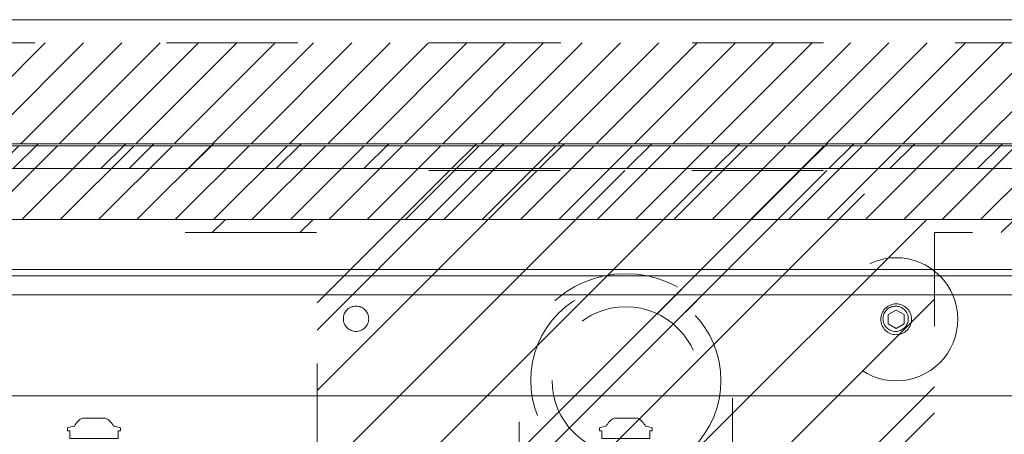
# Model space of a CAD drawing. Header units: inches. Extents: x -490 to -273, y -225 to 16.
# Tile 59 of 67: x -369.65 to -359.66, y 12.03 to 16.24. Entities that reach past the tile are written whole.
import ezdxf

# ---------------------------------------------------------------- set-up
doc = ezdxf.new("R2010")
doc.units = ezdxf.units.IN
doc.header["$LTSCALE"] = 32
doc.header["$MEASUREMENT"] = 0
doc.header["$PDMODE"] = 1
doc.header["$PDSIZE"] = -2
doc.linetypes.add('Dash Style-1', pattern=[0.083328, 0.041656, -0.041672])
for name, color, linetype, lineweight in [('DashLine', 7, 'Dash Style-1', 13), ('DashLineFill', 7, 'Dash Style-1', 13), ('Drawing', 7, 'Continuous', 18), ('Metal-Black', 7, 'Continuous', 18), ('None', 7, 'Continuous', 18), ('SolidLine', 7, 'Continuous', 15), ('Wood_1-H', 7, 'Continuous', 13)]:
    doc.layers.add(name, color=color, linetype=linetype, lineweight=lineweight)
doc.layers.add('Electrical', color=1, linetype='Dash Style-1', lineweight=15, true_color=0xff0000)
pattern_1 = [(45, (0, 0), (-0.3333333, -0.7222222), [])]
pattern_2 = [(45, (0, 0), (-1.613016, 1.935715), []), (45, (-1.0608, 1.0608), (-0.472346, 0.4167613), [])]

# ---------------------------------------------------------------- blocks, each defined once
blk = doc.blocks.new('Group-2')
at = {"layer": 'Electrical', "linetype": 'Continuous', "lineweight": 5, "true_color": 0xdd0000}
h = blk.add_hatch(dxfattribs=at)
h.set_pattern_fill('ElectricalHatch', color=12, style=0, pattern_type=2)
h.set_pattern_definition(pattern_1)
h.paths.add_polyline_path([(72.0079, 0), (102.0472, 0), (102.0472, -1.0236), (72.0079, -1.0236)])
at = {"layer": 'Electrical', "flags": 128}
blk.add_lwpolyline([(72.0079, 0), (102.0472, 0), (102.0472, -1.0236), (72.0079, -1.0236)], close=True, dxfattribs=at)
blk = doc.blocks.new('Group-3')
at = {"layer": 'SolidLine', "flags": 128}
blk.add_lwpolyline([(0, 0.2362), (108, 0.2362), (108, -2.3622), (0, -2.3622)], close=True, dxfattribs=at)
at = {"layer": 'None'}
blk.add_blockref('Group-2', (0, 0), dxfattribs=at)
blk = doc.blocks.new('SL Wall Panel (2D)')
at = {"layer": 'None'}
blk.add_blockref('Group-3', (0, 0), dxfattribs=at)
at = {"layer": 'Drawing', "color": 0, "flags": 1}
for tag in ['Tag', 'Catalog', 'Option1', 'Option2', 'Option3', 'Option4', 'Option5', 'Option6', 'Option7', 'Option8', 'Option9', 'Option10', 'Option11', 'Option12', 'Custom', 'FinishGroup', 'Discount', 'Item2', 'Item3', 'Item6', 'Item8', 'Item9', 'Item10', 'Item12', 'Item13', 'Item16', 'Item18', 'Item19', 'Item20', 'Item21', 'Item22', 'Item23', 'Item24', 'Item25', 'Item1', 'Item4', 'Item5', 'Item7', 'Item11', 'Item14', 'Item15', 'Item17']:
    blk.add_attdef(tag, (-129.9955, -211.5709), '', height=0.00709, dxfattribs=at)
blk = doc.blocks.new('1BP8DW-Leveler (2D)')
at = {"layer": 'DashLine', "flags": 128}
for points in [[(0.625, 0), (0.622, -0.0613), (0.613, -0.1219), (0.5981, -0.1814), (0.5774, -0.2392), (0.5512, -0.2946), (0.5197, -0.3472), (0.4831, -0.3965), (0.4419, -0.4419), (0.3965, -0.4831), (0.3472, -0.5197), (0.2946, -0.5512), (0.2392, -0.5774), (0.1814, -0.5981), (0.1219, -0.613), (0.0613, -0.622), (0, -0.625), (-0.0613, -0.622), (-0.1219, -0.613), (-0.1814, -0.5981), (-0.2392, -0.5774), (-0.2946, -0.5512), (-0.3472, -0.5197), (-0.3965, -0.4831), (-0.4419, -0.4419), (-0.4831, -0.3965), (-0.5197, -0.3472), (-0.5512, -0.2946), (-0.5774, -0.2392), (-0.5981, -0.1814), (-0.613, -0.1219), (-0.622, -0.0613), (-0.625, 0), (-0.622, 0.0613), (-0.613, 0.1219), (-0.5981, 0.1814), (-0.5774, 0.2392), (-0.5512, 0.2946), (-0.5197, 0.3472), (-0.4831, 0.3965), (-0.4419, 0.4419), (-0.3965, 0.4831), (-0.3472, 0.5197), (-0.2946, 0.5512), (-0.2392, 0.5774), (-0.1814, 0.5981), (-0.1219, 0.613), (-0.0613, 0.622), (0, 0.625), (0.0613, 0.622), (0.1219, 0.613), (0.1814, 0.5981), (0.2392, 0.5774), (0.2946, 0.5512), (0.3472, 0.5197), (0.3965, 0.4831), (0.4419, 0.4419), (0.4831, 0.3965), (0.5197, 0.3472), (0.5512, 0.2946), (0.5774, 0.2392), (0.5981, 0.1814), (0.613, 0.1219), (0.622, 0.0613)], [(0, 0.1562), (0.0153, 0.1555), (0.0305, 0.1532), (0.0454, 0.1495), (0.0598, 0.1444), (0.0737, 0.1378), (0.0868, 0.1299), (0.0991, 0.1208), (0.1105, 0.1105), (0.1208, 0.0991), (0.1299, 0.0868), (0.1378, 0.0737), (0.1444, 0.0598), (0.1495, 0.0454), (0.1532, 0.0305), (0.1555, 0.0153), (0.1562, 0), (0.1555, -0.0153), (0.1532, -0.0305), (0.1495, -0.0454), (0.1444, -0.0598), (0.1378, -0.0737), (0.1299, -0.0868), (0.1208, -0.0991), (0.1105, -0.1105), (0.0991, -0.1208), (0.0868, -0.1299), (0.0737, -0.1378), (0.0598, -0.1444), (0.0454, -0.1495), (0.0305, -0.1532), (0.0153, -0.1555), (0, -0.1562), (-0.0153, -0.1555), (-0.0305, -0.1532), (-0.0454, -0.1495), (-0.0598, -0.1444), (-0.0737, -0.1378), (-0.0868, -0.1299), (-0.0991, -0.1208), (-0.1105, -0.1105), (-0.1208, -0.0991), (-0.1299, -0.0868), (-0.1378, -0.0737), (-0.1444, -0.0598), (-0.1495, -0.0454), (-0.1532, -0.0305), (-0.1555, -0.0153), (-0.1562, 0), (-0.1555, 0.0153), (-0.1532, 0.0305), (-0.1495, 0.0454), (-0.1444, 0.0598), (-0.1378, 0.0737), (-0.1299, 0.0868), (-0.1208, 0.0991), (-0.1105, 0.1105), (-0.0991, 0.1208), (-0.0868, 0.1299), (-0.0737, 0.1378), (-0.0598, 0.1444), (-0.0454, 0.1495), (-0.0305, 0.1532), (-0.0153, 0.1555)], [(0, 0.0937), (-0.0812, 0.0469), (-0.0812, -0.0469), (0, -0.0938), (0.0812, -0.0469), (0.0812, 0.0469)]]:
    blk.add_lwpolyline(points, close=True, dxfattribs=at)
blk = doc.blocks.new('1BRPX7-Util_Bkt_Lg-M (2D)')
at = {"layer": 'DashLineFill', "linetype": 'Continuous', "lineweight": 13}
h = blk.add_hatch(dxfattribs=at)
h.set_pattern_fill('Steel', color=253, style=0, pattern_type=2)
h.set_pattern_definition(pattern_2)
edge = h.paths.add_edge_path()
edge.add_line((-4.4685, 7.4055), (-3.1299, 7.4055))
edge.add_line((-3.1299, 7.4055), (-3.1299, -2.0118))
edge.add_line((-3.1299, -2.0118), (-4.4685, -2.0118))
edge.add_line((-4.4685, -2.0118), (-4.4685, -2.1457))
edge.add_line((-4.4685, -2.1457), (-2.4213, -2.1457))
edge.add_line((-2.4213, -2.1457), (-2.4213, -2.5236))
edge.add_arc((-2.3031, -2.5236), 0.1181, 180, 270)
edge.add_line((-2.3031, -2.6417), (2.3031, -2.6417))
edge.add_arc((2.3031, -2.5236), 0.1181, 270, 360)
edge.add_line((2.4213, -2.5236), (2.4213, -2.1457))
edge.add_line((2.4213, -2.1457), (4.4685, -2.1457))
edge.add_line((4.4685, -2.1457), (4.4685, -2.0118))
edge.add_line((4.4685, -2.0118), (3.1299, -2.0118))
edge.add_line((3.1299, -2.0118), (3.1299, 7.4055))
edge.add_line((3.1299, 7.4055), (4.4685, 7.4055))
edge.add_line((4.4685, 7.4055), (4.4685, 7.5394))
edge.add_line((4.4685, 7.5394), (2.4213, 7.5394))
edge.add_line((2.4213, 7.5394), (2.4213, 7.9173))
edge.add_arc((2.3031, 7.9173), 0.1181, 0, 90)
edge.add_line((2.3031, 8.0354), (-2.3031, 8.0354))
edge.add_arc((-2.3031, 7.9173), 0.1181, 90, 180)
edge.add_line((-2.4213, 7.9173), (-2.4213, 7.5394))
edge.add_line((-2.4213, 7.5394), (-4.4685, 7.5394))
edge.add_line((-4.4685, 7.5394), (-4.4685, 7.4055))
at = {"layer": 'DashLineFill', "flags": 128}
blk.add_lwpolyline([(-4.4685, 7.4055), (-3.1299, 7.4055), (-3.1299, -2.0118), (-4.4685, -2.0118), (-4.4685, -2.1457), (-2.4213, -2.1457), (-2.4213, -2.5236, 0.414214), (-2.3031, -2.6417), (2.3031, -2.6417, 0.414214), (2.4213, -2.5236), (2.4213, -2.1457), (4.4685, -2.1457), (4.4685, -2.0118), (3.1299, -2.0118), (3.1299, 7.4055), (4.4685, 7.4055), (4.4685, 7.5394), (2.4213, 7.5394), (2.4213, 7.9173, 0.414214), (2.3031, 8.0354), (-2.3031, 8.0354, 0.414214), (-2.4213, 7.9173), (-2.4213, 7.5394), (-4.4685, 7.5394)], format="xyb", close=True, dxfattribs=at)
at = {"layer": 'SolidLine', "flags": 128}
for points in [[(-2.7362, 6.403), (-2.7488, 6.4036), (-2.7613, 6.4055), (-2.7735, 6.4085), (-2.7854, 6.4128), (-2.7968, 6.4182), (-2.8076, 6.4247), (-2.8177, 6.4322), (-2.8271, 6.4406), (-2.8356, 6.45), (-2.8431, 6.4601), (-2.8495, 6.4709), (-2.8549, 6.4823), (-2.8592, 6.4942), (-2.8623, 6.5064), (-2.8641, 6.5189), (-2.8647, 6.5315), (-2.8641, 6.5441), (-2.8623, 6.5566), (-2.8592, 6.5688), (-2.8549, 6.5807), (-2.8495, 6.5921), (-2.8431, 6.6029), (-2.8356, 6.613), (-2.8271, 6.6224), (-2.8177, 6.6308), (-2.8076, 6.6383), (-2.7968, 6.6448), (-2.7854, 6.6502), (-2.7735, 6.6545), (-2.7613, 6.6575), (-2.7488, 6.6594), (-2.7362, 6.66), (-2.7236, 6.6594), (-2.7112, 6.6575), (-2.6989, 6.6545), (-2.687, 6.6502), (-2.6756, 6.6448), (-2.6648, 6.6383), (-2.6547, 6.6308), (-2.6454, 6.6224), (-2.6369, 6.613), (-2.6294, 6.6029), (-2.6229, 6.5921), (-2.6175, 6.5807), (-2.6133, 6.5688), (-2.6102, 6.5566), (-2.6083, 6.5441), (-2.6077, 6.5315), (-2.6083, 6.5189), (-2.6102, 6.5064), (-2.6133, 6.4942), (-2.6175, 6.4823), (-2.6229, 6.4709), (-2.6294, 6.4601), (-2.6369, 6.45), (-2.6454, 6.4406), (-2.6547, 6.4322), (-2.6648, 6.4247), (-2.6756, 6.4182), (-2.687, 6.4128), (-2.6989, 6.4085), (-2.7112, 6.4055), (-2.7236, 6.4036)], [(2.7362, 6.403), (2.7236, 6.4036), (2.7112, 6.4055), (2.6989, 6.4085), (2.687, 6.4128), (2.6756, 6.4182), (2.6648, 6.4247), (2.6547, 6.4322), (2.6454, 6.4406), (2.6369, 6.45), (2.6294, 6.4601), (2.6229, 6.4709), (2.6175, 6.4823), (2.6133, 6.4942), (2.6102, 6.5064), (2.6083, 6.5189), (2.6077, 6.5315), (2.6083, 6.5441), (2.6102, 6.5566), (2.6133, 6.5688), (2.6175, 6.5807), (2.6229, 6.5921), (2.6294, 6.6029), (2.6369, 6.613), (2.6454, 6.6224), (2.6547, 6.6308), (2.6648, 6.6383), (2.6756, 6.6448), (2.687, 6.6502), (2.6989, 6.6545), (2.7112, 6.6575), (2.7236, 6.6594), (2.7362, 6.66), (2.7488, 6.6594), (2.7613, 6.6575), (2.7735, 6.6545), (2.7854, 6.6502), (2.7968, 6.6448), (2.8076, 6.6383), (2.8177, 6.6308), (2.8271, 6.6224), (2.8356, 6.613), (2.8431, 6.6029), (2.8495, 6.5921), (2.8549, 6.5807), (2.8592, 6.5688), (2.8623, 6.5566), (2.8641, 6.5441), (2.8647, 6.5315), (2.8641, 6.5189), (2.8623, 6.5064), (2.8592, 6.4942), (2.8549, 6.4823), (2.8495, 6.4709), (2.8431, 6.4601), (2.8356, 6.45), (2.8271, 6.4406), (2.8177, 6.4322), (2.8076, 6.4247), (2.7968, 6.4182), (2.7854, 6.4128), (2.7735, 6.4085), (2.7613, 6.4055), (2.7488, 6.4036)]]:
    blk.add_lwpolyline(points, close=True, dxfattribs=at)
at = {"layer": 'Metal-Black', "color": 7}
blk.add_blockref('1BP8DW-Leveler (2D)', (2.7417, 6.5264), dxfattribs=at)
blk = doc.blocks.new('TLLegSleeve (2D)')
at = {"layer": 'DashLineFill', "linetype": 'Continuous', "lineweight": 13}
h = blk.add_hatch(dxfattribs=at)
h.set_pattern_fill('Steel', color=253, style=0, pattern_type=2)
h.set_pattern_definition(pattern_2)
edge = h.paths.add_edge_path()
edge.add_line((1.0827, 1.4023), (1.0827, 2.9134))
edge.add_arc((0, 2.9134), 1.0827, 0, 180)
edge.add_line((-1.0827, 2.9134), (-1.0827, 1.4023))
edge.add_arc((0, 0), 1.7717, 127.66989, 412.33011)
edge.add_line((1.0827, 1.4023), (1.0827, 1.4023))
edge = h.paths.add_edge_path()
edge.add_arc((0, 2.9134), 0.748, 180, 360)
edge.add_arc((0, 2.9134), 0.748, 0, 180)
edge.add_line((-0.748, 2.9134), (-0.748, 2.9134))
edge = h.paths.add_edge_path()
edge.add_arc((0, 0), 1.437, 180, 360)
edge.add_arc((0, 0), 1.437, 0, 180)
edge.add_line((-1.437, 0), (-1.437, 0))
at = {"layer": 'DashLine', "color": 8, "flags": 128}
blk.add_lwpolyline([(0.9646, 2.9134), (0.9599, 2.8188), (0.946, 2.7252), (0.923, 2.6334), (0.8911, 2.5443), (0.8507, 2.4587), (0.802, 2.3775), (0.7456, 2.3015), (0.6821, 2.2313), (0.6119, 2.1678), (0.5359, 2.1114), (0.4547, 2.0627), (0.3691, 2.0222), (0.28, 1.9904), (0.1882, 1.9674), (0.0945, 1.9535), (0, 1.9488), (-0.0945, 1.9535), (-0.1882, 1.9674), (-0.28, 1.9904), (-0.3691, 2.0222), (-0.4547, 2.0627), (-0.5359, 2.1114), (-0.6119, 2.1678), (-0.6821, 2.2313), (-0.7456, 2.3015), (-0.802, 2.3775), (-0.8507, 2.4587), (-0.8911, 2.5443), (-0.923, 2.6334), (-0.946, 2.7252), (-0.9599, 2.8188), (-0.9646, 2.9134), (-0.9599, 3.0079), (-0.946, 3.1016), (-0.923, 3.1934), (-0.8911, 3.2825), (-0.8507, 3.3681), (-0.802, 3.4493), (-0.7456, 3.5253), (-0.6821, 3.5954), (-0.6119, 3.659), (-0.5359, 3.7154), (-0.4547, 3.7641), (-0.3691, 3.8045), (-0.28, 3.8364), (-0.1882, 3.8594), (-0.0945, 3.8733), (0, 3.878), (0.0945, 3.8733), (0.1882, 3.8594), (0.28, 3.8364), (0.3691, 3.8045), (0.4547, 3.7641), (0.5359, 3.7154), (0.6119, 3.659), (0.6821, 3.5954), (0.7456, 3.5253), (0.802, 3.4493), (0.8507, 3.3681), (0.8911, 3.2825), (0.923, 3.1934), (0.946, 3.1016), (0.9599, 3.0079)], close=True, dxfattribs=at)
at = {"layer": 'DashLineFill', "flags": 128}
for points in [[(1.0827, 1.4023), (1.0827, 2.9134, 1), (-1.0827, 2.9134), (-1.0827, 1.4023, 2.931619), (1.0827, 1.4023)], [(-0.748, 2.9134, 1), (0.748, 2.9134, 1), (-0.748, 2.9134)]]:
    blk.add_lwpolyline(points, format="xyb", close=True, dxfattribs=at)
at = {"layer": 'DashLineFill', "linetype": 'Continuous', "lineweight": 5}
blk.add_point((0, 2.9134), dxfattribs=at)
blk = doc.blocks.new('Group-12')
at = {"layer": 'Electrical', "linetype": 'Continuous', "lineweight": 5, "true_color": 0xdd0000}
h = blk.add_hatch(dxfattribs=at)
h.set_pattern_fill('ElectricalHatch', color=12, style=0, pattern_type=2)
h.set_pattern_definition(pattern_1)
h.paths.add_polyline_path([(54.311, -0.0197), (78.7008, -0.0197), (78.7008, -0.7677), (54.311, -0.7677)])
at = {"layer": 'Electrical', "flags": 128}
blk.add_lwpolyline([(54.311, -0.0197), (78.7008, -0.0197), (78.7008, -0.7677), (54.311, -0.7677)], close=True, dxfattribs=at)
at = {"layer": 'SolidLine', "flags": 128}
for points in [[(0.748, -0.0197), (83.2283, -0.0197), (83.2283, -0.7677), (0.748, -0.7677)], [(0.748, -0.7677), (83.2283, -0.7677), (83.2283, -11.2008), (0.748, -11.2008)]]:
    blk.add_lwpolyline(points, close=True, dxfattribs=at)
at = {"layer": 'Wood_1-H', "color": 7}
for name, p in [('1BRPX7-Util_Bkt_Lg-M (2D)', (65.9843, -8.3071)), ('TLLegSleeve (2D)', (65.9843, -5.315))]:
    blk.add_blockref(name, p, dxfattribs=at)
blk = doc.blocks.new('Group-13')
at = {"layer": 'None'}
blk.add_blockref('Group-12', (0, 0), dxfattribs=at)
blk = doc.blocks.new('SL Utility Cabinet (2D)')
at = {"layer": 'None'}
blk.add_blockref('Group-13', (0, 0), dxfattribs=at)
at = {"layer": 'Drawing', "color": 0, "flags": 1}
for tag in ['Tag', 'Catalog', 'Option1', 'Option2', 'Option3', 'Option4', 'Option5', 'Option6', 'Option7', 'Option8', 'Option9', 'Option10', 'Option11', 'Option12', 'Custom', 'FinishGroup', 'Discount', 'Item2', 'Item3', 'Item6', 'Item8', 'Item9', 'Item10', 'Item12', 'Item13', 'Item16', 'Item18', 'Item19', 'Item20', 'Item21', 'Item22', 'Item23', 'Item24', 'Item25', 'Item1', 'Item4', 'Item5', 'Item7', 'Item11', 'Item14', 'Item15', 'Item17']:
    blk.add_attdef(tag, (-70.0249, 10.9079), '', height=0.00709, dxfattribs=at)
blk = doc.blocks.new('Group-19')
at = {"layer": 'SolidLine'}
blk.add_open_spline([(-1.1024, -2.5591), (-19.0945, -2.5591), (-37.0866, -2.5591), (-37.0866, -16.2796), (-37.0865, -30.0001), (-37.0865, -33.955), (-36.6535, -37.8861), (-34.7795, -54.8941), (-32.9055, -71.9021), (-32.4364, -74.3692), (-29.9315, -74.5671), (-19.0945, -74.5671), (-8.2575, -74.5671), (-5.7526, -74.3692), (-5.2835, -71.9021), (-3.4095, -54.8941), (-1.5355, -37.8861), (-1.1024, -33.955), (-1.1025, -30.0001), (-1.1024, -16.2796), (-1.1024, -2.5591)], degree=2, knots=[0, 0, 0, 0.17397, 0.17397, 0.306636, 0.306636, 0.344878, 0.344878, 0.510334, 0.510334, 0.534618, 0.534618, 0.639352, 0.639352, 0.663636, 0.663636, 0.829092, 0.829092, 0.867334, 0.867334, 1, 1, 1], dxfattribs=at)
blk = doc.blocks.new('TL14_upper_leg (2D)')
at = {"layer": 'SolidLine', "flags": 128}
for points in [[(-2.3228, 0.2437), (-2.4016, 0.2437), (-2.4016, 0.2677), (-2.4341, 0.2677), (-2.4493, 0.2108), (-2.4493, 0.1992, 0.157975), (-2.5315, 0.1181), (-2.5315, -0.1181, 0.156027), (-2.4493, -0.1991), (-2.4493, -0.2108), (-2.4341, -0.2677), (-2.4016, -0.2677), (-2.4016, -0.2437), (-2.3228, -0.2437)], [(-2.3228, -5.15), (-2.4016, -5.15), (-2.4016, -5.126), (-2.4341, -5.126), (-2.4493, -5.1829), (-2.4493, -5.1945, 0.157975), (-2.5315, -5.2756), (-2.5315, -5.5118, 0.156027), (-2.4493, -5.5928), (-2.4493, -5.6045), (-2.4341, -5.6614), (-2.4016, -5.6614), (-2.4016, -5.6374), (-2.3228, -5.6374)]]:
    blk.add_lwpolyline(points, format="xyb", close=True, dxfattribs=at)
blk = doc.blocks.new('Group-56')
at = {"layer": 'None', "color": 7, "rotation": 270}
blk.add_blockref('TL14_upper_leg (2D)', (-17.9921, -5.315), dxfattribs=at)
blk = doc.blocks.new('Group-67')
at = {"layer": 'None'}
for name in ['Group-19', 'Group-56']:
    blk.add_blockref(name, (0, 0), dxfattribs=at)
blk = doc.blocks.new('SL L Desk (2D)')
at = {"layer": 'None'}
blk.add_blockref('Group-67', (0, 0), dxfattribs=at)
at = {"layer": 'Drawing', "color": 0, "flags": 1}
for tag in ['Tag', 'Catalog', 'Option1', 'Option2', 'Option3', 'Option4', 'Option5', 'Option6', 'Option7', 'Option8', 'Option9', 'Option10', 'Option11', 'Option12', 'Custom', 'FinishGroup', 'Discount', 'Item2', 'Item3', 'Item6', 'Item8', 'Item9', 'Item10', 'Item12', 'Item13', 'Item16', 'Item18', 'Item19', 'Item20', 'Item21', 'Item22', 'Item23', 'Item24', 'Item25', 'Item1', 'Item4', 'Item5', 'Item7', 'Item11', 'Item14', 'Item15', 'Item17']:
    blk.add_attdef(tag, (-68.9226, -44.6132), '', height=0.00709, dxfattribs=at)
blk = doc.blocks.new('Group-105')
at = {"layer": 'DashLineFill', "linetype": 'Continuous', "lineweight": 13}
h = blk.add_hatch(dxfattribs=at)
h.set_pattern_fill('Steel', color=253, style=0, pattern_type=2)
h.set_pattern_definition(pattern_2)
h.paths.add_polyline_path([(12.0197, -12), (119.9724, -12), (119.9724, -12.252), (12.0197, -12.252)])
at = {"layer": 'DashLineFill', "flags": 128}
blk.add_lwpolyline([(12.0197, -12), (119.9724, -12), (119.9724, -12.252), (12.0197, -12.252)], close=True, dxfattribs=at)
at = {"layer": 'SolidLine', "flags": 128}
blk.add_lwpolyline([(12.0197, -12.252), (119.9724, -12.252), (119.9724, -13.2756), (12.0197, -13.2756)], close=True, dxfattribs=at)
blk = doc.blocks.new('Group-108')
at = {"layer": 'DashLine', "flags": 128}
blk.add_lwpolyline([(83.9882, -13.2755), (119.9724, -13.2755), (119.9724, -15.6968), (83.9882, -15.6968)], close=True, dxfattribs=at)
at = {"layer": 'SolidLine', "flags": 128}
blk.add_lwpolyline([(83.9882, -13.2755), (119.9724, -13.2755), (119.9724, -13.5314), (83.9882, -13.5314)], close=True, dxfattribs=at)
blk = doc.blocks.new('Group-109')
at = {"layer": 'SolidLine', "flags": 128}
blk.add_lwpolyline([(12.0197, -13.5315), (119.9724, -13.5315), (119.9724, -25.5394), (12.0197, -25.5394)], close=True, dxfattribs=at)
at = {"layer": 'None'}
blk.add_blockref('Group-108', (0, 0), dxfattribs=at)
blk = doc.blocks.new('Group-112')
at = {"layer": 'DashLine', "flags": 128}
blk.add_lwpolyline([(83.9882, -13.2755), (119.9724, -13.2755), (119.9724, -15.6968), (83.9882, -15.6968)], close=True, dxfattribs=at)
at = {"layer": 'SolidLine', "flags": 128}
blk.add_lwpolyline([(83.9882, -13.2755), (119.9724, -13.2755), (119.9724, -13.5314), (83.9882, -13.5314)], close=True, dxfattribs=at)
blk = doc.blocks.new('Group-113')
at = {"layer": 'SolidLine', "flags": 128}
blk.add_lwpolyline([(12.0197, -13.5315), (119.9724, -13.5315), (119.9724, -25.5394), (12.0197, -25.5394)], close=True, dxfattribs=at)
at = {"layer": 'None'}
blk.add_blockref('Group-112', (0, 0), dxfattribs=at)
blk = doc.blocks.new('Group-114')
at = {"layer": 'None'}
for name in ['Group-105', 'Group-109', 'Group-113']:
    blk.add_blockref(name, (0, 0), dxfattribs=at)
blk = doc.blocks.new('Group-115')
at = {"layer": 'None'}
blk.add_blockref('Group-114', (0, 0), dxfattribs=at)
blk = doc.blocks.new('SL Overhead (2D)')
at = {"layer": 'None'}
blk.add_blockref('Group-115', (0, 0), dxfattribs=at)
at = {"layer": 'Drawing', "color": 0, "flags": 1}
for tag in ['Tag', 'Catalog', 'Option1', 'Option2', 'Option3', 'Option4', 'Option5', 'Option6', 'Option7', 'Option8', 'Option9', 'Option10', 'Option11', 'Option12', 'Custom', 'FinishGroup', 'Discount', 'Item2', 'Item3', 'Item6', 'Item8', 'Item9', 'Item10', 'Item12', 'Item13', 'Item16', 'Item18', 'Item19', 'Item20', 'Item21', 'Item22', 'Item23', 'Item24', 'Item25', 'Item1', 'Item4', 'Item5', 'Item7', 'Item11', 'Item14', 'Item15', 'Item17']:
    blk.add_attdef(tag, (-106.0308, -142.0265), '', height=0.00709, dxfattribs=at)
blk = doc.blocks.new('Group-122')
at = {"layer": 'DashLineFill', "linetype": 'Continuous', "lineweight": 13}
h = blk.add_hatch(dxfattribs=at)
h.set_pattern_fill('Steel', color=253, style=0, pattern_type=2)
h.set_pattern_definition(pattern_2)
h.paths.add_polyline_path([(12, -12), (54.0079, -12), (54.0079, -12.252), (12, -12.252)])
at = {"layer": 'DashLineFill', "flags": 128}
blk.add_lwpolyline([(12, -12), (54.0079, -12), (54.0079, -12.252), (12, -12.252)], close=True, dxfattribs=at)
at = {"layer": 'SolidLine', "flags": 128}
blk.add_lwpolyline([(12, -12.252), (54.0079, -12.252), (54.0079, -13.2756), (12, -13.2756)], close=True, dxfattribs=at)
blk = doc.blocks.new('Group-123')
at = {"layer": 'None'}
blk.add_blockref('Group-122', (0, 0), dxfattribs=at)
blk = doc.blocks.new('SL Wall Tile (2D)-4')
at = {"layer": 'None'}
blk.add_blockref('Group-123', (0, 0), dxfattribs=at)
at = {"layer": 'Drawing', "color": 0, "flags": 1}
for tag in ['Tag', 'Catalog', 'Option1', 'Option2', 'Option3', 'Option4', 'Option5', 'Option6', 'Option7', 'Option8', 'Option9', 'Option10', 'Option11', 'Option12', 'Custom', 'FinishGroup', 'Discount', 'Item2', 'Item3', 'Item6', 'Item8', 'Item9', 'Item10', 'Item12', 'Item13', 'Item16', 'Item18', 'Item19', 'Item20', 'Item21', 'Item22', 'Item23', 'Item24', 'Item25', 'Item1', 'Item4', 'Item5', 'Item7', 'Item11', 'Item14', 'Item15', 'Item17']:
    blk.add_attdef(tag, (-40.0171, -187.0068), '', height=0.00709, dxfattribs=at)
blk = doc.blocks.new('Group-128')
at = {"layer": 'Drawing'}
blk.add_blockref('SL Wall Tile (2D)-4', (-40.0171, 41.9539), dxfattribs=at)
at = {"layer": 'Drawing', "color": 0, "flags": 1}
for tag in ['Tag', 'Catalog', 'Option1', 'Option2', 'Option3', 'Option4', 'Option5', 'Option6', 'Option7', 'Option8', 'Option9', 'Option10', 'Option11', 'Option12', 'Custom', 'FinishGroup', 'Discount', 'Item2', 'Item3', 'Item6', 'Item8', 'Item9', 'Item10', 'Item12', 'Item13', 'Item16', 'Item18', 'Item19', 'Item20', 'Item21', 'Item22', 'Item23', 'Item24', 'Item25', 'Item1', 'Item4', 'Item5', 'Item7', 'Item11', 'Item14', 'Item15', 'Item17']:
    blk.add_attdef(tag, (-82.0249, -209.5265), '', height=0.00709, dxfattribs=at)

msp = doc.modelspace()

# ---------------------------------------------------------------- block references
at = {"layer": 'Drawing'}
for name, p in [('SL Wall Panel (2D)', (-453.5, 16)), ('SL Utility Cabinet (2D)', (-429.4843, 14.9764))]:
    msp.add_blockref(name, p, dxfattribs=at)

# ---------------------------------------------------------------- next in the draw order: block references
msp.add_blockref('SL L Desk (2D)', (-345.5079, 14.9764), dxfattribs=at)

# ---------------------------------------------------------------- next in the draw order: block references
msp.add_blockref('SL Overhead (2D)', (-465.5, 26.9764), dxfattribs=at)
at = {"layer": 'Drawing', "color": 7}
msp.add_blockref('Group-128', (-359.4593, -14.9775), dxfattribs=at)

doc.saveas('drawing.dxf')
